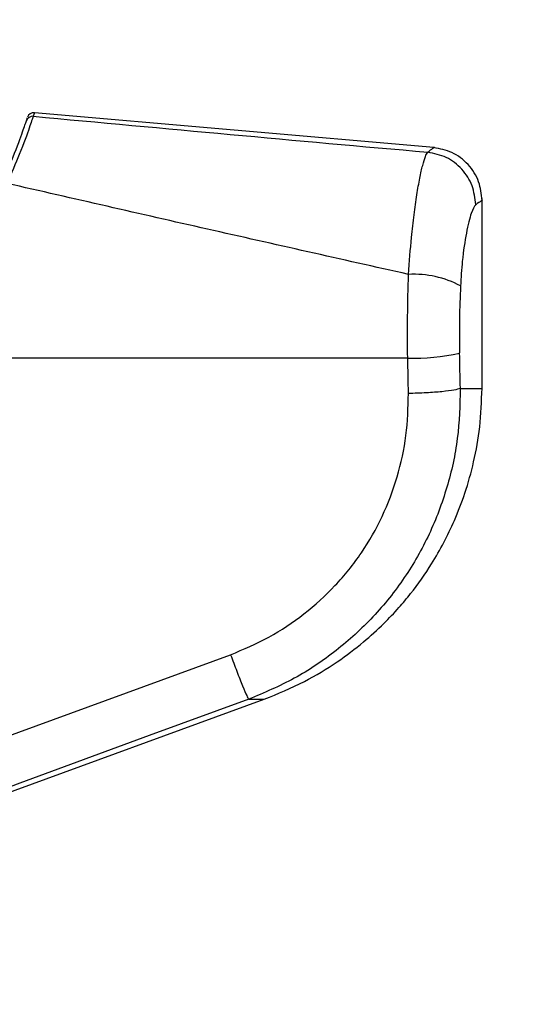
# Paper-space layout '4M DUO In Ground Anchor' of a CAD drawing. Header units: millimetres. Extents: x 20 to 26560, y 40 to 17993.
# Tile 32 of 89: x 9325 to 9400, y 5929 to 6077. Entities that reach past the tile are written whole.
import ezdxf

# ---------------------------------------------------------------- set-up
doc = ezdxf.new("R2010")
doc.units = ezdxf.units.MM
doc.layers.add('COMPONENT_GEOMETRY', color=7, linetype='Continuous')
doc.styles.add('SLDTEXTSTYLE0', font='TXT', dxfattribs={"width": 0.75})
doc.dimstyles.new('SLDDIMSTYLE0', dxfattribs={"dimtxt": 150, "dimasz": 6.604, "dimexe": 0, "dimexo": 0.0625, "dimgap": 37.5, "dimtad": 0, "dimtih": 1, "dimtoh": 1, "dimdec": 0, "dimlfac": 0.5, "dimrnd": 1e-09, "dimzin": 12, "dimdsep": 46, "dimtxsty": 'SLDTEXTSTYLE0', "dimsah": 1, "dimcen": 0.09, "dimadec": 0, "dimazin": 3, "dimtfac": 1, "dimtdec": 0, "dimtofl": 0, "dimtmove": 0, "dimatfit": 3, "dimfxl": 1, "dimfrac": 2, "dimtolj": 1, "dimtzin": 12, "dimarcsym": 0})

# ---------------------------------------------------------------- blocks, each defined once
blk = doc.blocks.new('_D_18')
at = {"layer": 'COMPONENT_GEOMETRY', "color": 7, "ltscale": 2}
for p, q in [((16972.58, 6647.65), (14872.65, 6647.65)), ((14879, 6647.65), (14879, 4583.55)), ((14879, 2281.33), (14879, 4345.43)), ((9299, 2281.33), (14885.35, 2281.33))]:
    blk.add_line(p, q, dxfattribs=at)
for points in [[(14879, 6647.65), (14877.98, 6641.05), (14880.01, 6641.05)], [(14879, 2281.33), (14880.01, 2287.93), (14877.98, 2287.93)]]:
    blk.add_solid(points, dxfattribs=at)
at = {"layer": 'COMPONENT_GEOMETRY', "color": 7, "ltscale": 2, "insert": (14657.33, 4538.79), "char_height": 150, "attachment_point": 1, "style": 'SLDTEXTSTYLE0'}
blk.add_mtext('2183', dxfattribs=at)

psp = doc.layouts.new('4M DUO In Ground Anchor')

# ---------------------------------------------------------------- linework, layer by layer
at = {"color": 8, "linetype": 'Continuous', "lineweight": 25, "ltscale": 2}
for p, q in [((9327.03, 6063.38), (9326.86, 6062.85)), ((9391.38, 6021.72), (9394.66, 6021.72)), ((9359.41, 5974.74), (9361.76, 5974.74))]:
    psp.add_line(p, q, dxfattribs=at)
at = {"color": 7, "linetype": 'Continuous', "lineweight": 25, "ltscale": 2}
for p, q in [((9387.4, 6058.11), (9327.03, 6063.39)), ((9325.82, 6062.16), (9325.99, 6062.69)), ((9394.66, 6021.72), (9394.66, 6050.43)), ((9383.43, 6026.31), (9303.06, 6026.31)), ((9322.08, 5968.81), (9356.67, 5981.47)), ((9274.05, 5942.81), (9361.76, 5974.74)), ((9324.81, 5962.07), (9312.59, 5957.54))]:
    psp.add_line(p, q, dxfattribs=at)
at = {"color": 7, "linetype": 'Continuous', "lineweight": 25, "ltscale": 2, "flags": 128}
psp.add_lwpolyline([(9359.41, 5974.74), (9344.39, 5969.24), (9324.81, 5962.07)], dxfattribs=at)
at = {"color": 7, "linetype": 'Continuous', "lineweight": 25, "ltscale": 4}
for centre, radius, start, end in [((9326.94, 6062.39), 1, 85.0063, 162.3306), ((9326.77, 6061.85), 0.998, 84.8588, 161.864), ((9384.32, 6023.97), 15.01, 61.8213, 92.8842), ((9384.26, 6058.18), 31.89, 268.5196, 282.7015)]:
    psp.add_arc(centre, radius, start, end, dxfattribs=at)
for centre, ratio in [((9230.33, 5699.43), 0.096655), ((9230.33, 5700.2), 0.101601)]:
    psp.add_ellipse(centre, major_axis=(0, 1617.44), ratio=ratio, start_param=4.91251, end_param=4.915889, dxfattribs=at)
at = {"color": 7, "linetype": 'Continuous', "lineweight": 25, "ltscale": 2}
for points, knots in [([(9321.97, 6052.58), (9322.62, 6054.01), (9324.11, 6057.26), (9325.42, 6060.94), (9325.69, 6061.76), (9325.82, 6062.16)], [0, 0, 0, 0, 0.282335, 0.640707, 1, 1, 1, 1]), ([(9326.86, 6062.85), (9326.71, 6062.42), (9326.43, 6061.55), (9325.06, 6057.65), (9323.54, 6054.23), (9322.87, 6052.71)], [0, 0, 0, 0, 0.358423, 0.716899, 1, 1, 1, 1]), ([(9326.86, 6062.85), (9336.78, 6061.93), (9356.63, 6060.1), (9376.51, 6058.31), (9386.45, 6057.42)], [0, 0, 0, 0, 0.4998531, 1, 1, 1, 1]), ([(9383.56, 6038.95), (9383.7, 6040.86), (9383.93, 6044.06), (9384.39, 6048.02), (9384.81, 6051.05), (9385.26, 6053.58), (9385.7, 6055.53), (9386.11, 6056.89), (9386.34, 6057.25), (9386.45, 6057.42)], [0, 0, 0, 0, 0.196461, 0.330151, 0.463846, 0.597934, 0.732025, 0.866012, 1, 1, 1, 1]), ([(9393.71, 6049.48), (9393.6, 6050.46), (9393.37, 6052.43), (9391.72, 6054.95), (9389.35, 6056.82), (9387.42, 6057.22), (9386.45, 6057.42)], [0, 0, 0, 0, 0.250001, 0.500002, 0.749998, 1, 1, 1, 1]), ([(9394.66, 6050.14), (9394.56, 6051.09), (9394.35, 6053.07), (9392.69, 6055.66), (9390.25, 6057.55), (9388.3, 6057.93), (9387.36, 6058.11)], [0, 0, 0, 0, 0.241204, 0.499999, 0.758798, 1, 1, 1, 1]), ([(9383.56, 6038.95), (9373.42, 6041.23), (9353.1, 6045.78), (9332.96, 6050.4), (9322.87, 6052.71)], [0, 0, 0, 0, 0.499403, 1, 1, 1, 1]), ([(9393.71, 6049.48), (9393.49, 6049.17), (9393.05, 6048.54), (9392.29, 6045.44), (9391.68, 6041.49), (9391.49, 6038.47), (9391.41, 6037.19)], [0, 0, 0, 0, 0.273074, 0.542989, 0.807447, 1, 1, 1, 1]), ([(9383.43, 6026.31), (9383.41, 6028.4), (9383.38, 6032.65), (9383.5, 6036.84), (9383.56, 6038.95)], [0, 0, 0, 0, 0.49348, 1, 1, 1, 1]), ([(9391.41, 6037.19), (9391.34, 6035.55), (9391.21, 6032.21), (9391.25, 6028.8), (9391.27, 6027.08)], [0, 0, 0, 0, 0.492723, 1, 1, 1, 1]), ([(9391.38, 6021.72), (9391.31, 6019.19), (9391.17, 6014.14), (9389.51, 6006.71), (9386.84, 5999.61), (9383.08, 5993), (9378.33, 5987.07), (9372.71, 5981.96), (9366.41, 5977.69), (9361.74, 5975.72), (9359.41, 5974.74)], [0, 0, 0, 0, 0.125078, 0.249956, 0.375349, 0.500002, 0.625552, 0.749896, 0.87499, 1, 1, 1, 1]), ([(9361.76, 5974.74), (9363.81, 5975.58), (9367.65, 5977.15), (9372.62, 5980.18), (9376.59, 5983.18), (9379.66, 5985.97), (9382, 5988.43), (9384.48, 5991.39), (9387.5, 5995.67), (9390.19, 6000.81), (9392.19, 6006.02), (9393.51, 6010.74), (9394.46, 6016.04), (9394.59, 6019.77), (9394.66, 6021.72)], [0, 0, 0, 0, 0.10865, 0.203682, 0.285091, 0.352854, 0.406967, 0.452198, 0.542478, 0.663818, 0.736206, 0.816373, 0.904302, 1, 1, 1, 1]), ([(9391.38, 6021.72), (9391.11, 6021.63), (9390.57, 6021.45), (9388.7, 6021.22), (9386.29, 6021.03), (9384.46, 6020.98), (9383.54, 6020.95)], [0, 0, 0, 0, 0.250001, 0.5, 0.75, 1, 1, 1, 1]), ([(9356.67, 5981.47), (9358.63, 5982.29), (9362.55, 5983.94), (9367.85, 5987.52), (9372.57, 5991.8), (9376.57, 5996.77), (9379.73, 6002.33), (9381.98, 6008.31), (9383.38, 6014.57), (9383.49, 6018.83), (9383.54, 6020.95)], [0, 0, 0, 0, 0.124405, 0.249474, 0.373855, 0.498989, 0.623386, 0.749223, 0.8747, 1, 1, 1, 1]), ([(9356.67, 5981.47), (9356.99, 5980.62), (9357.65, 5978.87), (9358.51, 5976.67), (9359.16, 5975.13), (9359.33, 5974.86), (9359.41, 5974.74)], [0, 0, 0, 0, 0.241934, 0.499999, 0.758065, 1, 1, 1, 1])]:
    psp.add_open_spline(points, degree=3, knots=knots, dxfattribs=at)
at = {"color": 8, "linetype": 'Continuous', "lineweight": 25, "ltscale": 2}
for points, knots in [([(9386.45, 6057.42), (9387.05, 6057.88), (9387.66, 6058.34), (9387.35, 6058.11), (9387.35, 6058.11)], [0, 0, 0, 0, 0.995359, 1, 1, 1, 1]), ([(9394.66, 6050.14), (9394.66, 6050.14), (9394.97, 6050.36), (9394.34, 6049.92), (9393.71, 6049.48)], [0, 0, 0, 0, 0.004603, 1, 1, 1, 1])]:
    psp.add_open_spline(points, degree=3, knots=knots, dxfattribs=at)

# ---------------------------------------------------------------- dimensions: what is measured, and where the dimension line sits
at = {"layer": 'COMPONENT_GEOMETRY', "color": 7, "ltscale": 2}
dim = psp.add_linear_dim(base=(14879, 2281.33), p1=(16975.12, 6647.65), p2=(9296.46, 2281.33), angle=90, dimstyle='SLDDIMSTYLE0', dxfattribs=at)
dim.commit()
dim.dimension.update_dxf_attribs({"geometry": '_D_18', "text_midpoint": (14879, 4464.49), "dimtype": 160})

doc.saveas('drawing.dxf')
